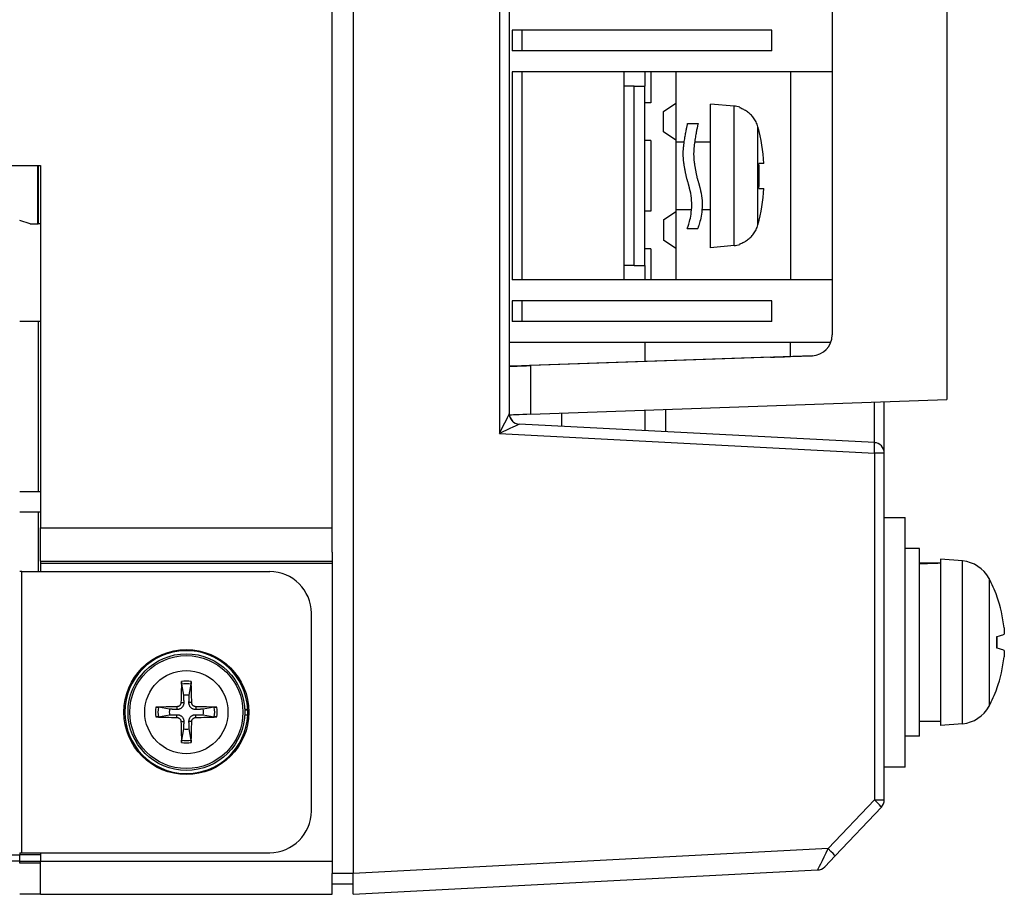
# Model space of a CAD drawing. Extents: x 2664 to 3343, y -1898 to 249.
# Tile 51 of 91: x 2860 to 2907, y -34 to 8. Entities that reach past the tile are written whole.
import ezdxf

# ---------------------------------------------------------------- set-up
doc = ezdxf.new("R2010")
doc.units = 0
doc.layers.add('DIM', color=2, linetype='CONTINUOUS')

msp = doc.modelspace()

# ---------------------------------------------------------------- linework, layer by layer
at = {"layer": 'DIM'}
for p, q in [((2875.96, 209.79), (2875.96, -33.213)), ((2874.96, -16.612), (2874.96, 193.188)), ((2898.96, 155.994), (2898.96, -7.351)), ((2882.986, 155.656), (2882.986, -12.079)), ((2883.46, 154.708), (2883.46, -11.132)), ((2904.46, 154.026), (2904.46, -10.45)), ((2883.601, 7.288), (2883.601, 6.288)), ((2896.06, 7.288), (2883.601, 7.288)), ((2884.06, 7.288), (2884.06, 6.288)), ((2896.06, 6.288), (2896.06, 7.288)), ((2896.06, 6.288), (2883.601, 6.288)), ((2883.601, 5.288), (2883.601, -4.712)), ((2898.96, 5.288), (2883.601, 5.288)), ((2884.06, 5.288), (2884.06, -4.712)), ((2888.96, 5.288), (2888.96, -4.712)), ((2889.96, 5.288), (2889.96, 4.588)), ((2890.26, 5.288), (2890.26, 3.788)), ((2891.46, 5.288), (2891.46, 3.778)), ((2896.96, 5.288), (2896.96, -4.712)), ((2889.46, 4.588), (2888.96, 4.588)), ((2889.46, 4.588), (2889.96, 4.588)), ((2889.46, -4.012), (2889.46, 4.588)), ((2889.96, -4.012), (2889.96, 4.588)), ((2890.26, 3.788), (2889.96, 3.788)), ((2890.86, 3.382), (2891.46, 3.778)), ((2890.86, 2.395), (2890.86, 3.382)), ((2891.46, 3.778), (2891.46, 1.998)), ((2893.121, -3.162), (2893.121, 3.738)), ((2894.255, 3.639), (2893.121, 3.738)), ((2894.255, -3.063), (2894.255, 3.639)), ((2894.521, 3.587), (2894.521, 3.549)), ((2891.46, 1.998), (2890.86, 2.395)), ((2892.025, 2.806), (2892.525, 2.806)), ((2895.394, -2.062), (2895.394, 2.638)), ((2890.26, 1.988), (2889.96, 1.988)), ((2890.26, 1.988), (2890.26, -1.412)), ((2891.46, 1.998), (2891.46, -1.422)), ((2891.858, 1.913), (2891.46, 1.913)), ((2893.121, 1.913), (2892.358, 1.913)), ((2849.46, 0.788), (2860.96, 0.788)), ((2860.819, 0.788), (2860.819, -2.012)), ((2860.85, 0.788), (2860.85, -2.012)), ((2860.96, 0.788), (2860.96, -16.612)), ((2895.687, 0.888), (2895.44, 0.888)), ((2895.44, -0.312), (2895.687, -0.312)), ((2890.26, -1.412), (2889.96, -1.412)), ((2892.21, -1.337), (2891.46, -1.337)), ((2893.121, -1.337), (2892.71, -1.337)), ((2860.46, -2.012), (2859.96, -1.862)), ((2890.86, -1.818), (2891.46, -1.422)), ((2890.86, -1.818), (2890.86, -2.805)), ((2891.46, -1.422), (2891.46, -3.202)), ((2860.46, -2.012), (2860.819, -2.012)), ((2860.819, -2.012), (2860.85, -2.012)), ((2860.96, -2.012), (2860.85, -2.012)), ((2892.006, -2.235), (2892.506, -2.235)), ((2891.46, -3.202), (2890.86, -2.805)), ((2890.26, -3.212), (2889.96, -3.212)), ((2890.26, -3.212), (2890.26, -4.712)), ((2891.46, -3.202), (2891.46, -4.712)), ((2894.255, -3.063), (2893.121, -3.162)), ((2894.521, -2.973), (2894.521, -3.011)), ((2889.46, -4.012), (2888.96, -4.012)), ((2889.46, -4.012), (2889.96, -4.012)), ((2889.96, -4.012), (2889.96, -4.712)), ((2898.96, -4.712), (2883.601, -4.712)), ((2883.601, -5.712), (2883.601, -6.712)), ((2896.06, -5.712), (2883.601, -5.712)), ((2884.06, -5.712), (2884.06, -6.712)), ((2896.06, -6.712), (2896.06, -5.712)), ((2860.86, -6.712), (2859.96, -6.712)), ((2860.86, -14.862), (2860.86, -6.712)), ((2860.96, -6.712), (2860.86, -6.712)), ((2896.06, -6.712), (2883.601, -6.712)), ((2898.892, -7.712), (2883.46, -7.712)), ((2889.96, -7.712), (2889.96, -8.631)), ((2896.96, -8.386), (2896.96, -7.712)), ((2895.994, -8.42), (2884.425, -8.824)), ((2897.994, -8.35), (2884.494, -8.822)), ((2896.96, -8.386), (2898.009, -8.35)), ((2896.96, -8.386), (2896.96, -8.386)), ((2897.994, -8.35), (2897.994, -8.35)), ((2884.494, -11.147), (2884.494, -8.822)), ((2884.494, -11.147), (2904.46, -10.45)), ((2901.46, -13.023), (2901.46, -10.555)), ((2883.643, -11.517), (2883.469, -11.228)), ((2885.96, -11.096), (2885.96, -11.736)), ((2889.96, -10.956), (2889.96, -11.945)), ((2890.96, -10.921), (2890.96, -11.998)), ((2900.986, -12.523), (2883.933, -11.63)), ((2882.986, -12.079), (2900.986, -13.023)), ((2901.46, -13.023), (2900.986, -13.023)), ((2900.986, -13.023), (2900.986, -29.676)), ((2901.46, -29.676), (2901.46, -13.023)), ((2859.96, -14.862), (2860.96, -14.862)), ((2860.96, -15.862), (2859.96, -15.862)), ((2860.86, -18.712), (2860.86, -15.862)), ((2901.46, -16.112), (2902.46, -16.112)), ((2902.46, -28.112), (2902.46, -16.112)), ((2860.96, -16.612), (2874.96, -16.612)), ((2860.96, -18.212), (2860.96, -16.612)), ((2874.96, -17.777), (2874.96, -16.612)), ((2874.96, -17.777), (2874.96, -33.208)), ((2903.16, -17.612), (2902.46, -17.612)), ((2903.16, -26.612), (2903.16, -17.612)), ((2860.96, -18.212), (2874.96, -18.212)), ((2860.96, -18.212), (2860.96, -18.312)), ((2860.96, -18.312), (2860.96, -18.712)), ((2860.96, -18.312), (2874.96, -18.312)), ((2903.61, -18.312), (2903.16, -18.312)), ((2904.16, -18.112), (2904.16, -26.112)), ((2905.219, -18.204), (2904.16, -18.112)), ((2905.219, -26.019), (2905.219, -18.204)), ((2860.06, -18.712), (2859.96, -18.712)), ((2860.06, -32.212), (2860.06, -18.712)), ((2860.06, -18.712), (2871.96, -18.712)), ((2906.49, -19.043), (2906.49, -25.181)), ((2906.866, -19.902), (2906.866, -19.884)), ((2873.96, -30.212), (2873.96, -20.712)), ((2906.866, -22.392), (2906.866, -21.831)), ((2906.874, -22.394), (2906.874, -21.829)), ((2867.73, -24.119), (2867.821, -24.654)), ((2868.098, -24.654), (2868.189, -24.119)), ((2906.866, -24.339), (2906.866, -24.321)), ((2867.701, -25.006), (2867.835, -25.007)), ((2868.218, -25.006), (2868.085, -25.007)), ((2867.151, -25.323), (2866.617, -25.232)), ((2867.504, -25.204), (2867.505, -25.337)), ((2868.415, -25.204), (2868.414, -25.337)), ((2869.302, -25.232), (2868.768, -25.323)), ((2870.756, -25.322), (2870.906, -25.322)), ((2870.757, -25.347), (2870.907, -25.347)), ((2866.617, -25.691), (2867.151, -25.6)), ((2867.504, -25.72), (2867.505, -25.587)), ((2867.701, -25.918), (2867.835, -25.916)), ((2868.218, -25.918), (2868.085, -25.916)), ((2868.415, -25.72), (2868.414, -25.587)), ((2868.768, -25.6), (2869.302, -25.691)), ((2870.906, -25.602), (2870.756, -25.602)), ((2904.16, -25.912), (2903.16, -25.912)), ((2867.821, -26.27), (2867.73, -26.805)), ((2868.189, -26.805), (2868.098, -26.27)), ((2905.219, -26.019), (2904.16, -26.112)), ((2903.16, -26.612), (2902.46, -26.612)), ((2902.46, -28.112), (2901.46, -28.112)), ((2900.986, -29.676), (2898.763, -32.018)), ((2900.986, -29.676), (2901.46, -29.676)), ((2899.1, -32.362), (2901.322, -30.02)), ((2898.763, -32.018), (2875.96, -33.213)), ((2858.36, -32.312), (2859.96, -32.312)), ((2859.96, -32.612), (2858.36, -32.612)), ((2859.96, -32.212), (2860.06, -32.212)), ((2859.96, -32.212), (2859.96, -32.312)), ((2860.96, -32.312), (2859.96, -32.312)), ((2859.96, -32.612), (2859.96, -32.312)), ((2859.96, -32.612), (2860.96, -32.612)), ((2859.96, -32.712), (2859.96, -32.612)), ((2860.06, -32.212), (2871.96, -32.212)), ((2860.96, -32.212), (2860.96, -32.612)), ((2860.96, -32.612), (2874.96, -32.612)), ((2860.96, -34.212), (2860.96, -32.612)), ((2899.1, -32.362), (2898.601, -32.888)), ((2860.96, -32.712), (2859.96, -32.712)), ((2875.96, -34.212), (2898.264, -33.043)), ((2874.96, -33.708), (2874.96, -33.208)), ((2875.96, -33.208), (2874.96, -33.208)), ((2875.96, -34.212), (2875.96, -33.213)), ((2874.96, -33.708), (2875.96, -33.708)), ((2874.96, -34.212), (2874.96, -33.708)), ((2860.96, -34.212), (2859.96, -34.212)), ((2860.96, -34.212), (2874.96, -34.212))]:
    msp.add_line(p, q, dxfattribs=at)
at = {"layer": 'DIM', "flags": 128}
for points in [[(2895.394, 2.638), (2895.375, 2.702), (2895.354, 2.764), (2895.33, 2.822), (2895.305, 2.877), (2895.277, 2.93), (2895.249, 2.98), (2895.218, 3.027), (2895.187, 3.073), (2895.154, 3.116), (2895.119, 3.157), (2895.084, 3.197), (2895.047, 3.234), (2895.009, 3.27), (2894.971, 3.304), (2894.93, 3.337), (2894.889, 3.367), (2894.846, 3.396), (2894.803, 3.424), (2894.758, 3.449), (2894.712, 3.473), (2894.666, 3.495), (2894.618, 3.515), (2894.57, 3.533), (2894.521, 3.549)], [(2891.832, 1.707), (2891.841, 1.785), (2891.851, 1.86), (2891.861, 1.933), (2891.871, 2.004), (2891.881, 2.073), (2891.892, 2.139), (2891.902, 2.202), (2891.913, 2.263), (2891.923, 2.322), (2891.934, 2.377), (2891.944, 2.43), (2891.954, 2.48), (2891.963, 2.526), (2891.972, 2.57), (2891.98, 2.61), (2891.988, 2.646), (2891.996, 2.679), (2892.002, 2.709), (2892.008, 2.734), (2892.013, 2.756), (2892.017, 2.774), (2892.021, 2.788), (2892.023, 2.798), (2892.025, 2.806)], [(2892.525, 2.806), (2892.523, 2.798), (2892.521, 2.788), (2892.517, 2.774), (2892.513, 2.756), (2892.508, 2.735), (2892.502, 2.709), (2892.496, 2.68), (2892.489, 2.648), (2892.481, 2.612), (2892.473, 2.573), (2892.464, 2.53), (2892.455, 2.485), (2892.445, 2.436), (2892.435, 2.384), (2892.425, 2.329), (2892.414, 2.27), (2892.403, 2.208), (2892.393, 2.144), (2892.382, 2.077), (2892.371, 2.008), (2892.361, 1.936), (2892.351, 1.862), (2892.341, 1.785), (2892.332, 1.707)], [(2891.845, 0.889), (2891.84, 0.923), (2891.835, 0.958), (2891.831, 0.992), (2891.827, 1.027), (2891.824, 1.062), (2891.821, 1.097), (2891.818, 1.132), (2891.816, 1.167), (2891.814, 1.202), (2891.813, 1.237), (2891.812, 1.271), (2891.811, 1.306), (2891.811, 1.341), (2891.811, 1.375), (2891.812, 1.409), (2891.812, 1.443), (2891.814, 1.477), (2891.815, 1.51), (2891.817, 1.544), (2891.819, 1.577), (2891.822, 1.609), (2891.825, 1.642), (2891.828, 1.674), (2891.832, 1.707)], [(2892.332, 1.707), (2892.328, 1.674), (2892.325, 1.642), (2892.322, 1.609), (2892.319, 1.577), (2892.317, 1.544), (2892.315, 1.51), (2892.314, 1.477), (2892.312, 1.443), (2892.312, 1.409), (2892.311, 1.375), (2892.311, 1.341), (2892.311, 1.306), (2892.312, 1.271), (2892.313, 1.237), (2892.314, 1.202), (2892.316, 1.167), (2892.318, 1.132), (2892.321, 1.097), (2892.324, 1.062), (2892.327, 1.027), (2892.331, 0.992), (2892.335, 0.958), (2892.34, 0.923), (2892.345, 0.889)], [(2891.976, 0.184), (2891.969, 0.214), (2891.963, 0.243), (2891.956, 0.273), (2891.95, 0.303), (2891.944, 0.333), (2891.938, 0.363), (2891.932, 0.393), (2891.926, 0.423), (2891.92, 0.452), (2891.914, 0.482), (2891.908, 0.512), (2891.903, 0.541), (2891.897, 0.571), (2891.892, 0.6), (2891.887, 0.63), (2891.882, 0.659), (2891.877, 0.688), (2891.872, 0.717), (2891.867, 0.745), (2891.862, 0.774), (2891.858, 0.803), (2891.853, 0.831), (2891.849, 0.86), (2891.845, 0.889)], [(2892.345, 0.889), (2892.349, 0.86), (2892.353, 0.831), (2892.358, 0.803), (2892.362, 0.774), (2892.367, 0.745), (2892.372, 0.717), (2892.377, 0.688), (2892.382, 0.659), (2892.387, 0.63), (2892.392, 0.6), (2892.397, 0.571), (2892.403, 0.541), (2892.408, 0.512), (2892.414, 0.482), (2892.42, 0.452), (2892.426, 0.423), (2892.432, 0.393), (2892.438, 0.363), (2892.444, 0.333), (2892.45, 0.303), (2892.456, 0.273), (2892.463, 0.243), (2892.469, 0.214), (2892.476, 0.184)], [(2892.119, -0.314), (2892.114, -0.294), (2892.108, -0.273), (2892.103, -0.253), (2892.097, -0.232), (2892.092, -0.211), (2892.086, -0.191), (2892.081, -0.17), (2892.075, -0.149), (2892.069, -0.129), (2892.063, -0.108), (2892.058, -0.087), (2892.052, -0.066), (2892.046, -0.046), (2892.04, -0.025), (2892.033, -0.004), (2892.027, 0.017), (2892.021, 0.037), (2892.015, 0.058), (2892.008, 0.079), (2892.002, 0.1), (2891.996, 0.121), (2891.989, 0.142), (2891.982, 0.163), (2891.976, 0.184)], [(2892.476, 0.184), (2892.482, 0.163), (2892.489, 0.142), (2892.496, 0.121), (2892.502, 0.1), (2892.508, 0.079), (2892.515, 0.058), (2892.521, 0.037), (2892.527, 0.017), (2892.533, -0.004), (2892.54, -0.025), (2892.546, -0.046), (2892.552, -0.066), (2892.558, -0.087), (2892.563, -0.108), (2892.569, -0.129), (2892.575, -0.149), (2892.581, -0.17), (2892.586, -0.191), (2892.592, -0.211), (2892.597, -0.232), (2892.603, -0.253), (2892.608, -0.273), (2892.614, -0.294), (2892.619, -0.314)], [(2892.006, -2.235), (2892.007, -2.231), (2892.012, -2.218), (2892.02, -2.198), (2892.03, -2.169), (2892.044, -2.132), (2892.059, -2.087), (2892.076, -2.033), (2892.095, -1.971), (2892.115, -1.901), (2892.134, -1.824), (2892.153, -1.739), (2892.171, -1.649), (2892.186, -1.552), (2892.199, -1.451), (2892.21, -1.345), (2892.216, -1.237), (2892.219, -1.125), (2892.218, -1.012), (2892.213, -0.897), (2892.203, -0.78), (2892.189, -0.663), (2892.17, -0.546), (2892.147, -0.429), (2892.119, -0.314)], [(2892.619, -0.314), (2892.647, -0.429), (2892.67, -0.546), (2892.689, -0.663), (2892.703, -0.78), (2892.713, -0.897), (2892.718, -1.012), (2892.719, -1.125), (2892.716, -1.236), (2892.71, -1.345), (2892.699, -1.451), (2892.686, -1.552), (2892.671, -1.649), (2892.653, -1.74), (2892.634, -1.824), (2892.614, -1.902), (2892.595, -1.972), (2892.576, -2.034), (2892.559, -2.088), (2892.543, -2.133), (2892.53, -2.17), (2892.52, -2.198), (2892.512, -2.219), (2892.507, -2.231), (2892.506, -2.235)], [(2894.521, -2.973), (2894.571, -2.956), (2894.619, -2.938), (2894.667, -2.918), (2894.714, -2.896), (2894.76, -2.872), (2894.805, -2.846), (2894.849, -2.818), (2894.892, -2.789), (2894.934, -2.758), (2894.974, -2.725), (2895.013, -2.691), (2895.05, -2.655), (2895.087, -2.617), (2895.122, -2.578), (2895.156, -2.537), (2895.189, -2.493), (2895.22, -2.448), (2895.25, -2.401), (2895.278, -2.351), (2895.305, -2.299), (2895.331, -2.244), (2895.354, -2.186), (2895.375, -2.126), (2895.394, -2.062)], [(2907.21, -21.409), (2907.212, -21.429), (2907.214, -21.448), (2907.215, -21.468), (2907.217, -21.488), (2907.218, -21.507), (2907.22, -21.526), (2907.221, -21.545), (2907.222, -21.563), (2907.222, -21.58), (2907.223, -21.596), (2907.223, -21.612), (2907.223, -21.626), (2907.223, -21.64), (2907.223, -21.652), (2907.222, -21.664), (2907.222, -21.675), (2907.221, -21.685), (2907.22, -21.694), (2907.219, -21.702), (2907.217, -21.709), (2907.216, -21.715), (2907.214, -21.719), (2907.212, -21.722), (2907.21, -21.724)], [(2907.21, -22.5), (2907.212, -22.501), (2907.214, -22.504), (2907.215, -22.509), (2907.217, -22.514), (2907.218, -22.521), (2907.22, -22.528), (2907.221, -22.537), (2907.222, -22.548), (2907.222, -22.559), (2907.223, -22.571), (2907.223, -22.584), (2907.223, -22.598), (2907.223, -22.612), (2907.223, -22.627), (2907.222, -22.643), (2907.222, -22.66), (2907.221, -22.678), (2907.22, -22.696), (2907.219, -22.715), (2907.217, -22.735), (2907.216, -22.754), (2907.214, -22.774), (2907.212, -22.794), (2907.21, -22.814)], [(2867.73, -24.119), (2867.73, -24.116), (2867.729, -24.113), (2867.729, -24.109), (2867.729, -24.106), (2867.728, -24.102), (2867.728, -24.098), (2867.728, -24.093), (2867.727, -24.089), (2867.727, -24.084), (2867.727, -24.078), (2867.727, -24.073), (2867.726, -24.068), (2867.726, -24.062), (2867.726, -24.057), (2867.726, -24.051), (2867.726, -24.045), (2867.726, -24.039), (2867.726, -24.033), (2867.726, -24.027), (2867.726, -24.021), (2867.726, -24.015), (2867.726, -24.009), (2867.726, -24.003), (2867.727, -23.998)], [(2868.193, -23.998), (2868.193, -24.003), (2868.193, -24.009), (2868.193, -24.015), (2868.193, -24.021), (2868.193, -24.027), (2868.193, -24.033), (2868.193, -24.039), (2868.193, -24.045), (2868.193, -24.051), (2868.193, -24.057), (2868.193, -24.062), (2868.193, -24.068), (2868.193, -24.073), (2868.192, -24.078), (2868.192, -24.084), (2868.192, -24.089), (2868.192, -24.093), (2868.191, -24.098), (2868.191, -24.102), (2868.191, -24.106), (2868.19, -24.109), (2868.19, -24.113), (2868.189, -24.116), (2868.189, -24.119)], [(2867.701, -25.006), (2867.701, -25.018), (2867.699, -25.031), (2867.697, -25.044), (2867.694, -25.056), (2867.69, -25.069), (2867.686, -25.081), (2867.68, -25.093), (2867.674, -25.104), (2867.667, -25.115), (2867.659, -25.126), (2867.651, -25.136), (2867.643, -25.145), (2867.634, -25.153), (2867.624, -25.161), (2867.613, -25.169), (2867.602, -25.176), (2867.591, -25.182), (2867.579, -25.188), (2867.567, -25.192), (2867.554, -25.196), (2867.542, -25.199), (2867.529, -25.202), (2867.516, -25.203), (2867.504, -25.204)], [(2867.835, -25.007), (2867.835, -25.028), (2867.833, -25.05), (2867.831, -25.071), (2867.827, -25.091), (2867.822, -25.111), (2867.815, -25.131), (2867.807, -25.151), (2867.797, -25.172), (2867.785, -25.191), (2867.772, -25.211), (2867.758, -25.228), (2867.743, -25.245), (2867.726, -25.26), (2867.708, -25.274), (2867.689, -25.287), (2867.669, -25.299), (2867.649, -25.309), (2867.629, -25.317), (2867.609, -25.324), (2867.589, -25.329), (2867.569, -25.333), (2867.547, -25.335), (2867.526, -25.337), (2867.505, -25.337)], [(2867.821, -24.654), (2867.822, -24.678), (2867.823, -24.7), (2867.824, -24.722), (2867.825, -24.742), (2867.825, -24.762), (2867.826, -24.78), (2867.827, -24.798), (2867.827, -24.815), (2867.828, -24.831), (2867.828, -24.846), (2867.829, -24.861), (2867.83, -24.875), (2867.83, -24.888), (2867.831, -24.901), (2867.831, -24.914), (2867.831, -24.926), (2867.832, -24.937), (2867.832, -24.948), (2867.833, -24.959), (2867.833, -24.969), (2867.834, -24.979), (2867.834, -24.989), (2867.834, -24.998), (2867.835, -25.007)], [(2868.085, -25.007), (2868.085, -24.998), (2868.085, -24.989), (2868.086, -24.979), (2868.086, -24.969), (2868.086, -24.959), (2868.087, -24.948), (2868.087, -24.937), (2868.088, -24.926), (2868.088, -24.914), (2868.089, -24.901), (2868.089, -24.888), (2868.09, -24.875), (2868.09, -24.861), (2868.091, -24.846), (2868.091, -24.831), (2868.092, -24.815), (2868.093, -24.798), (2868.093, -24.78), (2868.094, -24.762), (2868.095, -24.742), (2868.095, -24.722), (2868.096, -24.7), (2868.097, -24.678), (2868.098, -24.654)], [(2868.414, -25.337), (2868.393, -25.337), (2868.372, -25.335), (2868.351, -25.333), (2868.33, -25.329), (2868.31, -25.324), (2868.29, -25.317), (2868.27, -25.309), (2868.25, -25.299), (2868.23, -25.287), (2868.211, -25.274), (2868.193, -25.26), (2868.177, -25.245), (2868.161, -25.228), (2868.147, -25.211), (2868.134, -25.191), (2868.122, -25.172), (2868.112, -25.151), (2868.104, -25.131), (2868.098, -25.111), (2868.092, -25.091), (2868.089, -25.071), (2868.086, -25.05), (2868.085, -25.028), (2868.085, -25.007)], [(2868.415, -25.204), (2868.403, -25.203), (2868.39, -25.202), (2868.378, -25.199), (2868.365, -25.196), (2868.353, -25.192), (2868.34, -25.188), (2868.328, -25.182), (2868.317, -25.176), (2868.306, -25.169), (2868.295, -25.161), (2868.286, -25.153), (2868.277, -25.145), (2868.268, -25.136), (2868.26, -25.126), (2868.252, -25.116), (2868.245, -25.105), (2868.239, -25.093), (2868.234, -25.081), (2868.229, -25.069), (2868.225, -25.056), (2868.222, -25.044), (2868.22, -25.031), (2868.218, -25.018), (2868.218, -25.006)], [(2866.495, -25.229), (2866.501, -25.229), (2866.507, -25.228), (2866.513, -25.228), (2866.519, -25.228), (2866.525, -25.228), (2866.531, -25.228), (2866.537, -25.228), (2866.543, -25.228), (2866.549, -25.228), (2866.555, -25.228), (2866.56, -25.228), (2866.566, -25.229), (2866.571, -25.229), (2866.576, -25.229), (2866.581, -25.229), (2866.586, -25.229), (2866.591, -25.23), (2866.596, -25.23), (2866.6, -25.23), (2866.604, -25.231), (2866.607, -25.231), (2866.611, -25.231), (2866.614, -25.232), (2866.617, -25.232)], [(2867.505, -25.337), (2867.496, -25.336), (2867.487, -25.336), (2867.477, -25.336), (2867.467, -25.335), (2867.457, -25.335), (2867.446, -25.335), (2867.435, -25.334), (2867.424, -25.334), (2867.412, -25.333), (2867.399, -25.333), (2867.386, -25.332), (2867.373, -25.332), (2867.359, -25.331), (2867.344, -25.331), (2867.329, -25.33), (2867.313, -25.329), (2867.296, -25.329), (2867.278, -25.328), (2867.26, -25.327), (2867.24, -25.327), (2867.22, -25.326), (2867.198, -25.325), (2867.175, -25.324), (2867.151, -25.323)], [(2868.768, -25.323), (2868.744, -25.324), (2868.721, -25.325), (2868.699, -25.326), (2868.679, -25.327), (2868.66, -25.327), (2868.641, -25.328), (2868.623, -25.329), (2868.607, -25.329), (2868.591, -25.33), (2868.575, -25.331), (2868.56, -25.331), (2868.546, -25.332), (2868.533, -25.332), (2868.52, -25.333), (2868.507, -25.333), (2868.496, -25.334), (2868.484, -25.334), (2868.473, -25.335), (2868.462, -25.335), (2868.452, -25.335), (2868.442, -25.336), (2868.432, -25.336), (2868.423, -25.336), (2868.414, -25.337)], [(2869.302, -25.232), (2869.305, -25.232), (2869.308, -25.231), (2869.312, -25.231), (2869.316, -25.231), (2869.32, -25.23), (2869.324, -25.23), (2869.328, -25.23), (2869.333, -25.229), (2869.338, -25.229), (2869.343, -25.229), (2869.348, -25.229), (2869.354, -25.229), (2869.359, -25.228), (2869.365, -25.228), (2869.37, -25.228), (2869.376, -25.228), (2869.383, -25.228), (2869.388, -25.228), (2869.394, -25.228), (2869.4, -25.228), (2869.406, -25.228), (2869.412, -25.228), (2869.418, -25.229), (2869.424, -25.229)], [(2866.617, -25.691), (2866.614, -25.692), (2866.611, -25.692), (2866.607, -25.692), (2866.604, -25.693), (2866.6, -25.693), (2866.596, -25.693), (2866.591, -25.694), (2866.586, -25.694), (2866.581, -25.694), (2866.576, -25.695), (2866.571, -25.695), (2866.566, -25.695), (2866.56, -25.695), (2866.555, -25.695), (2866.549, -25.695), (2866.543, -25.695), (2866.537, -25.695), (2866.531, -25.695), (2866.525, -25.695), (2866.519, -25.695), (2866.513, -25.695), (2866.507, -25.695), (2866.501, -25.695), (2866.495, -25.695)], [(2867.151, -25.6), (2867.175, -25.599), (2867.198, -25.598), (2867.22, -25.598), (2867.24, -25.597), (2867.26, -25.596), (2867.278, -25.595), (2867.296, -25.595), (2867.313, -25.594), (2867.329, -25.593), (2867.344, -25.593), (2867.359, -25.592), (2867.373, -25.592), (2867.386, -25.591), (2867.399, -25.591), (2867.412, -25.59), (2867.424, -25.59), (2867.435, -25.589), (2867.446, -25.589), (2867.457, -25.589), (2867.467, -25.588), (2867.477, -25.588), (2867.487, -25.587), (2867.496, -25.587), (2867.505, -25.587)], [(2867.504, -25.72), (2867.516, -25.721), (2867.529, -25.722), (2867.542, -25.724), (2867.554, -25.727), (2867.567, -25.731), (2867.579, -25.736), (2867.591, -25.741), (2867.602, -25.748), (2867.613, -25.754), (2867.624, -25.762), (2867.633, -25.77), (2867.643, -25.779), (2867.651, -25.788), (2867.659, -25.798), (2867.667, -25.808), (2867.674, -25.819), (2867.68, -25.83), (2867.686, -25.842), (2867.69, -25.855), (2867.694, -25.867), (2867.697, -25.88), (2867.699, -25.892), (2867.701, -25.905), (2867.701, -25.918)], [(2867.505, -25.587), (2867.526, -25.587), (2867.547, -25.588), (2867.569, -25.591), (2867.589, -25.595), (2867.609, -25.6), (2867.629, -25.606), (2867.649, -25.615), (2867.669, -25.624), (2867.689, -25.636), (2867.708, -25.649), (2867.726, -25.663), (2867.743, -25.679), (2867.758, -25.695), (2867.772, -25.713), (2867.785, -25.732), (2867.797, -25.752), (2867.807, -25.772), (2867.815, -25.792), (2867.822, -25.812), (2867.827, -25.832), (2867.831, -25.853), (2867.833, -25.874), (2867.835, -25.895), (2867.835, -25.916)], [(2867.835, -25.916), (2867.834, -25.925), (2867.834, -25.935), (2867.834, -25.944), (2867.833, -25.954), (2867.833, -25.964), (2867.832, -25.975), (2867.832, -25.986), (2867.831, -25.998), (2867.831, -26.01), (2867.831, -26.022), (2867.83, -26.035), (2867.83, -26.049), (2867.829, -26.063), (2867.828, -26.077), (2867.828, -26.093), (2867.827, -26.109), (2867.827, -26.126), (2867.826, -26.143), (2867.825, -26.162), (2867.825, -26.181), (2867.824, -26.202), (2867.823, -26.223), (2867.822, -26.246), (2867.821, -26.27)], [(2868.085, -25.916), (2868.085, -25.895), (2868.086, -25.874), (2868.089, -25.853), (2868.092, -25.832), (2868.098, -25.812), (2868.104, -25.792), (2868.112, -25.772), (2868.122, -25.752), (2868.134, -25.732), (2868.147, -25.713), (2868.161, -25.695), (2868.177, -25.679), (2868.193, -25.663), (2868.211, -25.649), (2868.23, -25.636), (2868.25, -25.624), (2868.27, -25.615), (2868.29, -25.606), (2868.31, -25.6), (2868.33, -25.595), (2868.351, -25.591), (2868.372, -25.588), (2868.393, -25.587), (2868.414, -25.587)], [(2868.098, -26.27), (2868.097, -26.246), (2868.096, -26.223), (2868.095, -26.202), (2868.095, -26.181), (2868.094, -26.162), (2868.093, -26.143), (2868.093, -26.126), (2868.092, -26.109), (2868.091, -26.093), (2868.091, -26.077), (2868.09, -26.063), (2868.09, -26.049), (2868.089, -26.035), (2868.089, -26.022), (2868.088, -26.01), (2868.088, -25.998), (2868.087, -25.986), (2868.087, -25.975), (2868.086, -25.964), (2868.086, -25.954), (2868.086, -25.944), (2868.085, -25.935), (2868.085, -25.925), (2868.085, -25.916)], [(2868.218, -25.918), (2868.218, -25.905), (2868.22, -25.892), (2868.222, -25.88), (2868.225, -25.867), (2868.229, -25.855), (2868.234, -25.842), (2868.239, -25.831), (2868.245, -25.819), (2868.252, -25.808), (2868.26, -25.798), (2868.268, -25.788), (2868.277, -25.779), (2868.286, -25.77), (2868.295, -25.762), (2868.306, -25.755), (2868.317, -25.748), (2868.328, -25.741), (2868.34, -25.736), (2868.352, -25.731), (2868.365, -25.727), (2868.378, -25.724), (2868.39, -25.722), (2868.403, -25.721), (2868.415, -25.72)], [(2868.414, -25.587), (2868.423, -25.587), (2868.432, -25.587), (2868.442, -25.588), (2868.452, -25.588), (2868.462, -25.589), (2868.473, -25.589), (2868.484, -25.589), (2868.496, -25.59), (2868.507, -25.59), (2868.52, -25.591), (2868.533, -25.591), (2868.546, -25.592), (2868.56, -25.592), (2868.575, -25.593), (2868.591, -25.593), (2868.607, -25.594), (2868.623, -25.595), (2868.641, -25.595), (2868.66, -25.596), (2868.679, -25.597), (2868.699, -25.598), (2868.721, -25.598), (2868.744, -25.599), (2868.768, -25.6)], [(2869.424, -25.695), (2869.418, -25.695), (2869.412, -25.695), (2869.406, -25.695), (2869.4, -25.695), (2869.394, -25.695), (2869.388, -25.695), (2869.383, -25.695), (2869.376, -25.695), (2869.37, -25.695), (2869.365, -25.695), (2869.359, -25.695), (2869.354, -25.695), (2869.348, -25.695), (2869.343, -25.695), (2869.338, -25.694), (2869.333, -25.694), (2869.328, -25.694), (2869.324, -25.693), (2869.32, -25.693), (2869.316, -25.693), (2869.312, -25.692), (2869.308, -25.692), (2869.305, -25.692), (2869.302, -25.691)], [(2867.727, -26.926), (2867.726, -26.92), (2867.726, -26.914), (2867.726, -26.908), (2867.726, -26.902), (2867.726, -26.896), (2867.726, -26.891), (2867.726, -26.885), (2867.726, -26.879), (2867.726, -26.873), (2867.726, -26.867), (2867.726, -26.861), (2867.726, -26.856), (2867.727, -26.85), (2867.727, -26.845), (2867.727, -26.84), (2867.727, -26.835), (2867.728, -26.83), (2867.728, -26.826), (2867.728, -26.822), (2867.729, -26.818), (2867.729, -26.814), (2867.729, -26.811), (2867.73, -26.807), (2867.73, -26.805)], [(2868.189, -26.805), (2868.189, -26.807), (2868.19, -26.811), (2868.19, -26.814), (2868.191, -26.818), (2868.191, -26.822), (2868.191, -26.826), (2868.192, -26.83), (2868.192, -26.835), (2868.192, -26.84), (2868.192, -26.845), (2868.193, -26.85), (2868.193, -26.856), (2868.193, -26.861), (2868.193, -26.867), (2868.193, -26.873), (2868.193, -26.879), (2868.193, -26.885), (2868.193, -26.891), (2868.193, -26.896), (2868.193, -26.902), (2868.193, -26.908), (2868.193, -26.914), (2868.193, -26.92), (2868.193, -26.926)]]:
    msp.add_lwpolyline(points, dxfattribs=at)
at = {"layer": 'DIM'}
for radius in [3, 2.8, 2.714, 1.998]:
    msp.add_circle((2867.96, -25.462), radius, dxfattribs=at)
for centre, radius, start, end in [((2894.142, 2.344), 1.3, 73.0271, 85), ((2886.721, 0.288), 8.986, 3.8285, 15.1615), ((2886.721, 0.288), 8.739, 356.0633, 3.9367), ((2886.721, 0.288), 8.986, 344.8385, 356.1715), ((2894.142, -1.768), 1.3, 275, 286.9729), ((2897.96, -7.351), 1, 272, 0), ((2883.96, -11.13), 0.5, 180.1412, 267), ((2883.859, -12.012), 0.875, 116.3895, 116.4142), ((2900.96, -13.023), 0.5, 0, 87), ((2905.079, -19.798), 1.6, 28.1727, 85), ((2871.96, -20.712), 2, 0, 90), ((2900.76, -22.112), 6.5, 20.0396, 28.1727), ((2906.749, -19.927), 0.125, 1.8148, 20.0396), ((2867.96, -25.462), 2.95, 2.7201, 357.2799), ((2867.96, -25.462), 1.483, 80.9605, 99.0395), ((2867.96, -25.462), 1.362, 80.3053, 99.6947), ((2900.76, -22.112), 6.5, 331.8273, 339.9604), ((2906.749, -24.296), 0.125, 339.9604, 358.1852), ((2867.96, -25.462), 0.82, 80.2783, 99.7217), ((2867.96, -25.462), 1.483, 170.9605, 189.0395), ((2867.96, -25.462), 1.362, 170.3053, 189.6947), ((2867.96, -25.462), 0.82, 170.2783, 189.7217), ((2867.96, -25.462), 0.82, 350.2783, 9.7217), ((2867.96, -25.462), 1.362, 350.3053, 9.6947), ((2867.96, -25.462), 1.483, 350.9605, 9.0395), ((2867.96, -25.462), 2.95, 357.2799, 2.2298), ((2905.079, -24.425), 1.6, 275, 331.8273), ((2867.96, -25.462), 0.82, 260.2783, 279.7217), ((2867.96, -25.462), 1.483, 260.9605, 279.0395), ((2867.96, -25.462), 1.362, 260.3053, 279.6947), ((2900.96, -29.676), 0.5, 316.5, 0), ((2871.96, -30.212), 2, 270, 0), ((2898.238, -32.543), 0.5, 273, 316.5)]:
    msp.add_arc(centre, radius, start, end, dxfattribs=at)
for centre, major_axis, ratio, start_param, end_param in [((2897.96, -7.351), (0.719, -0.695), 0.999997, 5.515239, 7.051129), ((2895.96, -8.421), (1, 0.035), 0.000003, 4.747299, 6.283193), ((2884.46, -8.823), (-1, -0.035), 0.000003, 6.283178, 7.888884), ((2884.46, -8.823), (-1, -0.035), 0.000003, 4.747289, 6.283172), ((2900.96, -10.019), (0.026, -2.505), 0.010412, 6.28253, 7.631471), ((2882.96, -12.079), (0.5, 0.949), 0.021593, 4.723756, 6.242192), ((2883.96, -11.132), (-0.5, 0), 0.998769, 0, 1.515908), ((2884.46, -11.148), (-1, -0.035), 0.000003, 0.074784, 1.605709), ((2882.96, -12.079), (0.973, 0.45), 0.010245, 4.734555, 6.252991), ((2883.96, -12.132), (-0.026, 0.502), 0.051695, 6.277752, 6.327373), ((2900.96, -13.023), (0.026, 0.499), 0.052264, 4.715128, 6.283185), ((2903.61, -22.112), (10.44, 0), 0.36397, 1.51814, 1.61396), ((2904.709, -22.112), (10.44, 0), 0.36397, 1.623452, 1.71976), ((2900.772, -22.119), (-3.283, -5.608), 0.994887, 2.207749, 2.446734), ((2900.772, -22.251), (6.474, 0.567), 0.051018, 5.934603, 6.173587), ((2900.772, -21.972), (6.474, -0.567), 0.051018, 0.109598, 0.348583), ((2900.772, -22.105), (3.283, -5.608), 0.994887, 0.694859, 0.933843), ((2868.132, -25.463), (-0.039, -4.997), 0.087156, 4.415408, 4.62147), ((2867.788, -25.463), (-0.039, 4.997), 0.087156, 4.803308, 5.00937), ((2867.961, -25.634), (-4.997, -0.039), 0.087156, 4.803308, 5.00937), ((2867.958, -25.634), (-4.997, 0.039), 0.087156, 4.415408, 4.62147), ((2867.961, -25.29), (4.997, -0.039), 0.087156, 4.415408, 4.62147), ((2868.132, -25.46), (0.039, -4.997), 0.087156, 4.803308, 5.00937), ((2867.788, -25.46), (0.039, 4.997), 0.087156, 4.415408, 4.62147), ((2867.958, -25.29), (4.997, 0.039), 0.087156, 4.803308, 5.00937), ((2900.96, -29.676), (0.363, -0.344), 0.036052, 0, 1.532824), ((2898.738, -32.017), (-0.474, -1.026), 0.020452, 0.010781, 1.578838), ((2898.737, -32.018), (0.363, -0.344), 0.036052, 0, 1.532824)]:
    msp.add_ellipse(centre, major_axis=major_axis, ratio=ratio, start_param=start_param, end_param=end_param, dxfattribs=at)

doc.saveas('drawing.dxf')
